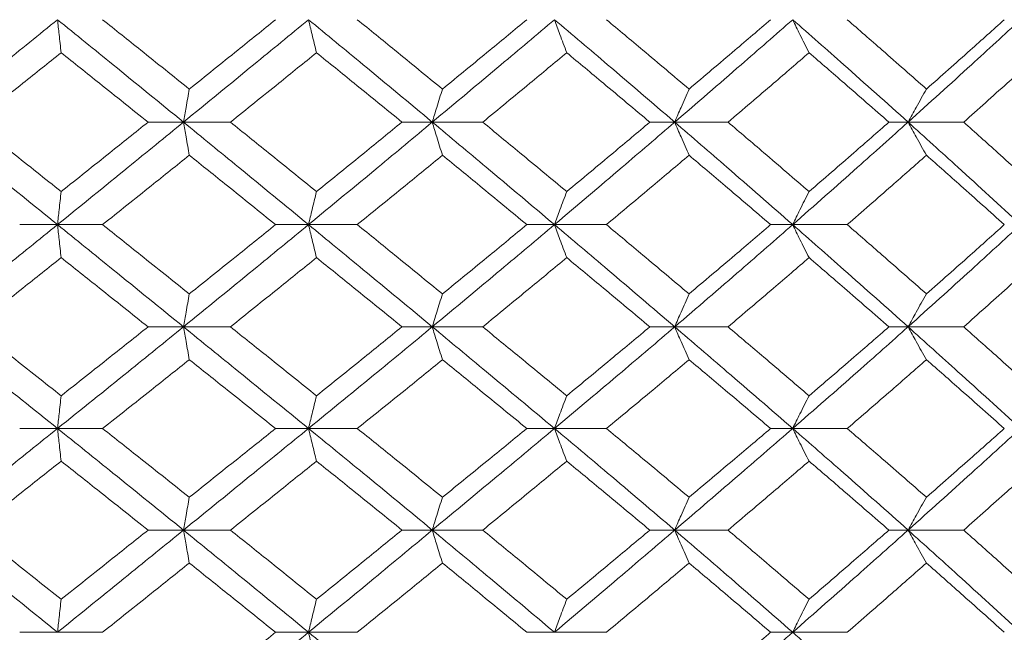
# Model space of a CAD drawing. Header units: inches. Extents: x -4.1 to 23, y -7 to 14.8.
# Tile 128 of 139: x 20.501 to 21.088, y 2.566 to 2.932. Entities that reach past the tile are written whole.
import ezdxf

# ---------------------------------------------------------------- set-up
doc = ezdxf.new("R2010")
doc.units = ezdxf.units.IN
doc.header["$MEASUREMENT"] = 0

msp = doc.modelspace()

# ---------------------------------------------------------------- linework, layer by layer
at = {"color": 7, "linetype": 'Continuous', "lineweight": 15}
for p, q in [((20.59895, 2.87048), (20.57784, 2.87048)), ((20.59895, 2.87048), (20.62694, 2.87048)), ((20.74722, 2.87048), (20.72915, 2.87048)), ((20.74722, 2.87048), (20.77727, 2.87048)), ((20.89168, 2.87048), (20.87685, 2.87048)), ((20.89168, 2.87048), (20.92345, 2.87048)), ((21.03074, 2.87048), (21.01931, 2.87048)), ((21.03074, 2.87048), (21.06388, 2.87048)), ((20.52388, 2.80936), (20.50133, 2.80936)), ((20.52388, 2.80936), (20.55073, 2.80936)), ((20.67346, 2.80936), (20.65384, 2.80936)), ((20.67346, 2.80936), (20.70252, 2.80936)), ((20.82003, 2.80936), (20.80356, 2.80936)), ((20.82003, 2.80936), (20.85098, 2.80936)), ((20.96198, 2.80936), (20.94884, 2.80936)), ((20.96198, 2.80936), (20.99448, 2.80936)), ((20.59895, 2.7484), (20.57784, 2.7484)), ((20.59895, 2.7484), (20.62694, 2.7484)), ((20.74722, 2.7484), (20.72915, 2.7484)), ((20.74722, 2.7484), (20.77727, 2.7484)), ((20.89168, 2.7484), (20.87685, 2.7484)), ((20.89168, 2.7484), (20.92345, 2.7484)), ((21.03074, 2.7484), (21.01931, 2.7484)), ((21.03074, 2.7484), (21.06388, 2.7484)), ((20.52388, 2.68778), (20.50133, 2.68778)), ((20.52388, 2.68778), (20.55073, 2.68778)), ((20.67346, 2.68778), (20.65384, 2.68778)), ((20.67346, 2.68778), (20.70252, 2.68778)), ((20.82003, 2.68778), (20.80356, 2.68778)), ((20.82003, 2.68778), (20.85098, 2.68778)), ((20.96198, 2.68778), (20.94884, 2.68778)), ((20.96198, 2.68778), (20.99448, 2.68778)), ((20.59895, 2.62716), (20.57784, 2.62716)), ((20.59895, 2.62716), (20.62694, 2.62716)), ((20.74722, 2.62716), (20.72915, 2.62716)), ((20.74722, 2.62716), (20.77727, 2.62716)), ((20.89168, 2.62716), (20.87685, 2.62716)), ((20.89168, 2.62716), (20.92345, 2.62716)), ((21.03074, 2.62716), (21.01931, 2.62716)), ((21.03074, 2.62716), (21.06388, 2.62716)), ((20.52388, 2.5662), (20.50133, 2.5662)), ((20.52388, 2.5662), (20.55073, 2.5662)), ((20.67346, 2.5662), (20.65384, 2.5662)), ((20.67346, 2.5662), (20.70252, 2.5662)), ((20.82003, 2.5662), (20.80356, 2.5662)), ((20.82003, 2.5662), (20.85098, 2.5662)), ((20.96198, 2.5662), (20.94884, 2.5662)), ((20.96198, 2.5662), (20.99448, 2.5662))]:
    msp.add_line(p, q, dxfattribs=at)
for points, knots in [([(20.44847, 2.87048), (20.46257, 2.8819), (20.48773, 2.90228), (20.51284, 2.92265), (20.52388, 2.9316)], [0, 0, 0, 0, 0.560155, 1, 1, 1, 1]), ([(20.52605, 2.9119), (20.52585, 2.91371), (20.52544, 2.91732), (20.52472, 2.92387), (20.5242, 2.92866), (20.52388, 2.9316)], [0, 0, 0, 0, 0.2787754, 0.5575509, 1, 1, 1, 1]), ([(20.59895, 2.87048), (20.58496, 2.8819), (20.56, 2.90228), (20.53491, 2.92265), (20.52388, 2.9316)], [0, 0, 0, 0, 0.560155, 1, 1, 1, 1]), ([(20.60241, 2.8902), (20.59278, 2.89794), (20.57558, 2.91174), (20.55832, 2.92554), (20.55073, 2.9316)], [0, 0, 0, 0, 0.5601361, 1, 1, 1, 1]), ([(20.59895, 2.87048), (20.6129, 2.8819), (20.63781, 2.90228), (20.66257, 2.92265), (20.67346, 2.9316)], [0, 0, 0, 0, 0.560155, 1, 1, 1, 1]), ([(20.60241, 2.8902), (20.61204, 2.89794), (20.62921, 2.91174), (20.64632, 2.92554), (20.65384, 2.9316)], [0, 0, 0, 0, 0.560136, 1, 1, 1, 1]), ([(20.67822, 2.9119), (20.67778, 2.91371), (20.67688, 2.91732), (20.67529, 2.92387), (20.67416, 2.92866), (20.67346, 2.9316)], [0, 0, 0, 0, 0.278775, 0.557551, 1, 1, 1, 1]), ([(20.74722, 2.87048), (20.73351, 2.8819), (20.70903, 2.90228), (20.68433, 2.92265), (20.67346, 2.9316)], [0, 0, 0, 0, 0.560155, 1, 1, 1, 1]), ([(20.75326, 2.8902), (20.74382, 2.89794), (20.72695, 2.91174), (20.70998, 2.92554), (20.70252, 2.9316)], [0, 0, 0, 0, 0.560136, 1, 1, 1, 1]), ([(20.74722, 2.87048), (20.76089, 2.8819), (20.78528, 2.90228), (20.80941, 2.92265), (20.82003, 2.9316)], [0, 0, 0, 0, 0.560155, 1, 1, 1, 1]), ([(20.75326, 2.8902), (20.76268, 2.89794), (20.7795, 2.91174), (20.79621, 2.92554), (20.80356, 2.9316)], [0, 0, 0, 0, 0.560136, 1, 1, 1, 1]), ([(20.82733, 2.9119), (20.82665, 2.91371), (20.82528, 2.91732), (20.82284, 2.92387), (20.8211, 2.92866), (20.82003, 2.9316)], [0, 0, 0, 0, 0.278775, 0.557551, 1, 1, 1, 1]), ([(20.89168, 2.87048), (20.87839, 2.8819), (20.85466, 2.90228), (20.83061, 2.92265), (20.82003, 2.9316)], [0, 0, 0, 0, 0.560155, 1, 1, 1, 1]), ([(20.90022, 2.8902), (20.89107, 2.89794), (20.87473, 2.91174), (20.85823, 2.92554), (20.85098, 2.9316)], [0, 0, 0, 0, 0.560136, 1, 1, 1, 1]), ([(20.89168, 2.87048), (20.9049, 2.8819), (20.92851, 2.90228), (20.95176, 2.92265), (20.96198, 2.9316)], [0, 0, 0, 0, 0.560155, 1, 1, 1, 1]), ([(20.90022, 2.8902), (20.90934, 2.89794), (20.92562, 2.91174), (20.94174, 2.92554), (20.94884, 2.9316)], [0, 0, 0, 0, 0.560136, 1, 1, 1, 1]), ([(20.97174, 2.9119), (20.97083, 2.91371), (20.969, 2.91732), (20.96574, 2.92387), (20.96341, 2.92866), (20.96198, 2.9316)], [0, 0, 0, 0, 0.2787754, 0.5575509, 1, 1, 1, 1]), ([(21.03074, 2.87048), (21.01801, 2.8819), (20.99529, 2.90228), (20.97216, 2.92265), (20.96198, 2.9316)], [0, 0, 0, 0, 0.560155, 1, 1, 1, 1]), ([(21.04169, 2.8902), (21.03293, 2.89794), (21.01729, 2.91174), (21.00145, 2.92554), (20.99448, 2.9316)], [0, 0, 0, 0, 0.560136, 1, 1, 1, 1]), ([(21.03074, 2.87048), (21.04337, 2.8819), (21.06593, 2.90228), (21.08804, 2.92265), (21.09776, 2.9316)], [0, 0, 0, 0, 0.560155, 1, 1, 1, 1]), ([(21.04169, 2.8902), (21.05041, 2.89794), (21.06597, 2.91174), (21.08133, 2.92554), (21.08809, 2.9316)], [0, 0, 0, 0, 0.560136, 1, 1, 1, 1]), ([(20.4741, 2.87048), (20.48381, 2.87821), (20.50114, 2.89202), (20.51844, 2.90583), (20.52605, 2.9119)], [0, 0, 0, 0, 0.560071, 1, 1, 1, 1]), ([(20.57784, 2.87048), (20.56818, 2.87821), (20.55094, 2.89202), (20.53366, 2.90583), (20.52605, 2.9119)], [0, 0, 0, 0, 0.560071, 1, 1, 1, 1]), ([(20.62694, 2.87048), (20.63653, 2.87821), (20.65366, 2.89202), (20.67072, 2.90583), (20.67822, 2.9119)], [0, 0, 0, 0, 0.560071, 1, 1, 1, 1]), ([(20.72915, 2.87048), (20.71967, 2.87821), (20.70274, 2.89202), (20.68571, 2.90583), (20.67822, 2.9119)], [0, 0, 0, 0, 0.560071, 1, 1, 1, 1]), ([(20.77727, 2.87048), (20.78665, 2.87821), (20.80339, 2.89202), (20.82002, 2.90583), (20.82733, 2.9119)], [0, 0, 0, 0, 0.560071, 1, 1, 1, 1]), ([(20.87685, 2.87048), (20.86765, 2.87821), (20.85121, 2.89202), (20.83462, 2.90583), (20.82733, 2.9119)], [0, 0, 0, 0, 0.560071, 1, 1, 1, 1]), ([(20.92345, 2.87048), (20.93251, 2.87821), (20.94869, 2.89202), (20.9647, 2.90583), (20.97174, 2.9119)], [0, 0, 0, 0, 0.560071, 1, 1, 1, 1]), ([(21.01931, 2.87048), (21.01048, 2.87821), (20.99472, 2.89202), (20.97876, 2.90583), (20.97174, 2.9119)], [0, 0, 0, 0, 0.5600706, 1, 1, 1, 1]), ([(21.06388, 2.87048), (21.07253, 2.87821), (21.08796, 2.89202), (21.10318, 2.90583), (21.10987, 2.9119)], [0, 0, 0, 0, 0.560071, 1, 1, 1, 1]), ([(20.60241, 2.8902), (20.60209, 2.8884), (20.60144, 2.88478), (20.60028, 2.87822), (20.59945, 2.87342), (20.59895, 2.87048)], [0, 0, 0, 0, 0.278676, 0.557352, 1, 1, 1, 1]), ([(20.75326, 2.8902), (20.7527, 2.8884), (20.75156, 2.88478), (20.74955, 2.87822), (20.74811, 2.87342), (20.74722, 2.87048)], [0, 0, 0, 0, 0.278676, 0.557352, 1, 1, 1, 1]), ([(20.90022, 2.8902), (20.89942, 2.8884), (20.89782, 2.88478), (20.89497, 2.87822), (20.89293, 2.87342), (20.89168, 2.87048)], [0, 0, 0, 0, 0.278676, 0.557352, 1, 1, 1, 1]), ([(21.04169, 2.8902), (21.04066, 2.8884), (21.03861, 2.88478), (21.03496, 2.87822), (21.03234, 2.87342), (21.03074, 2.87048)], [0, 0, 0, 0, 0.278676, 0.557352, 1, 1, 1, 1]), ([(20.52388, 2.80936), (20.50982, 2.82076), (20.48471, 2.84113), (20.45955, 2.86151), (20.44847, 2.87048)], [0, 0, 0, 0, 0.559853, 1, 1, 1, 1]), ([(20.52605, 2.82906), (20.51636, 2.83679), (20.49906, 2.8506), (20.48173, 2.8644), (20.4741, 2.87048)], [0, 0, 0, 0, 0.559933, 1, 1, 1, 1]), ([(20.52388, 2.80936), (20.53792, 2.82076), (20.563, 2.84113), (20.58796, 2.86151), (20.59895, 2.87048)], [0, 0, 0, 0, 0.559853, 1, 1, 1, 1]), ([(20.52605, 2.82906), (20.53573, 2.83679), (20.55302, 2.8506), (20.57025, 2.8644), (20.57784, 2.87048)], [0, 0, 0, 0, 0.559933, 1, 1, 1, 1]), ([(20.60241, 2.85076), (20.60209, 2.85257), (20.60144, 2.85618), (20.60028, 2.86274), (20.59945, 2.86754), (20.59895, 2.87048)], [0, 0, 0, 0, 0.278676, 0.557352, 1, 1, 1, 1]), ([(20.67346, 2.80936), (20.6596, 2.82076), (20.63483, 2.84113), (20.60991, 2.86151), (20.59895, 2.87048)], [0, 0, 0, 0, 0.559853, 1, 1, 1, 1]), ([(20.67822, 2.82906), (20.66867, 2.83679), (20.65161, 2.8506), (20.63448, 2.8644), (20.62694, 2.87048)], [0, 0, 0, 0, 0.559933, 1, 1, 1, 1]), ([(20.67346, 2.80936), (20.68729, 2.82076), (20.71198, 2.84113), (20.73645, 2.86151), (20.74722, 2.87048)], [0, 0, 0, 0, 0.559853, 1, 1, 1, 1]), ([(20.67822, 2.82906), (20.68775, 2.83679), (20.70478, 2.8506), (20.72171, 2.8644), (20.72915, 2.87048)], [0, 0, 0, 0, 0.559933, 1, 1, 1, 1]), ([(20.75326, 2.85076), (20.7527, 2.85257), (20.75156, 2.85618), (20.74955, 2.86274), (20.74811, 2.86754), (20.74722, 2.87048)], [0, 0, 0, 0, 0.278676, 0.557352, 1, 1, 1, 1]), ([(20.82003, 2.80936), (20.80651, 2.82076), (20.78236, 2.84113), (20.75796, 2.86151), (20.74722, 2.87048)], [0, 0, 0, 0, 0.559853, 1, 1, 1, 1]), ([(20.82733, 2.82906), (20.81802, 2.83679), (20.80139, 2.8506), (20.78464, 2.8644), (20.77727, 2.87048)], [0, 0, 0, 0, 0.559933, 1, 1, 1, 1]), ([(20.82003, 2.80936), (20.83349, 2.82076), (20.85753, 2.84113), (20.88124, 2.86151), (20.89168, 2.87048)], [0, 0, 0, 0, 0.559853, 1, 1, 1, 1]), ([(20.82733, 2.82906), (20.83661, 2.83679), (20.85319, 2.8506), (20.86962, 2.8644), (20.87685, 2.87048)], [0, 0, 0, 0, 0.559933, 1, 1, 1, 1]), ([(20.90022, 2.85076), (20.89942, 2.85257), (20.89782, 2.85618), (20.89497, 2.86274), (20.89293, 2.86754), (20.89168, 2.87048)], [0, 0, 0, 0, 0.278676, 0.557352, 1, 1, 1, 1]), ([(20.96198, 2.80936), (20.94896, 2.82076), (20.92569, 2.84113), (20.90208, 2.86151), (20.89168, 2.87048)], [0, 0, 0, 0, 0.559853, 1, 1, 1, 1]), ([(20.97174, 2.82906), (20.96277, 2.83679), (20.94676, 2.8506), (20.93057, 2.8644), (20.92345, 2.87048)], [0, 0, 0, 0, 0.559933, 1, 1, 1, 1]), ([(20.96198, 2.80936), (20.97493, 2.82076), (20.99805, 2.84113), (21.02075, 2.86151), (21.03074, 2.87048)], [0, 0, 0, 0, 0.559853, 1, 1, 1, 1]), ([(20.97174, 2.82906), (20.98067, 2.83679), (20.99662, 2.8506), (21.01238, 2.8644), (21.01931, 2.87048)], [0, 0, 0, 0, 0.559933, 1, 1, 1, 1]), ([(21.04169, 2.85076), (21.04066, 2.85257), (21.03861, 2.85618), (21.03496, 2.86274), (21.03234, 2.86754), (21.03074, 2.87048)], [0, 0, 0, 0, 0.278676, 0.557352, 1, 1, 1, 1]), ([(21.09776, 2.80936), (21.08537, 2.82076), (21.06325, 2.84113), (21.04067, 2.86151), (21.03074, 2.87048)], [0, 0, 0, 0, 0.559853, 1, 1, 1, 1]), ([(21.10987, 2.82906), (21.10135, 2.83679), (21.08612, 2.8506), (21.07068, 2.8644), (21.06388, 2.87048)], [0, 0, 0, 0, 0.559933, 1, 1, 1, 1]), ([(20.55073, 2.80936), (20.56039, 2.81708), (20.57765, 2.83088), (20.59485, 2.84468), (20.60241, 2.85076)], [0, 0, 0, 0, 0.559868, 1, 1, 1, 1]), ([(20.65384, 2.80936), (20.64426, 2.81708), (20.62715, 2.83088), (20.60998, 2.84468), (20.60241, 2.85076)], [0, 0, 0, 0, 0.559868, 1, 1, 1, 1]), ([(20.70252, 2.80936), (20.71202, 2.81708), (20.72898, 2.83088), (20.74584, 2.84468), (20.75326, 2.85076)], [0, 0, 0, 0, 0.559868, 1, 1, 1, 1]), ([(20.80356, 2.80936), (20.7942, 2.81708), (20.77749, 2.83088), (20.76067, 2.84468), (20.75326, 2.85076)], [0, 0, 0, 0, 0.559868, 1, 1, 1, 1]), ([(20.85098, 2.80936), (20.86021, 2.81708), (20.8767, 2.83088), (20.89303, 2.84468), (20.90022, 2.85076)], [0, 0, 0, 0, 0.559868, 1, 1, 1, 1]), ([(20.94884, 2.80936), (20.93981, 2.81708), (20.92368, 2.83088), (20.90739, 2.84468), (20.90022, 2.85076)], [0, 0, 0, 0, 0.5598675, 1, 1, 1, 1]), ([(20.99448, 2.80936), (21.00335, 2.81708), (21.01918, 2.83088), (21.03481, 2.84468), (21.04169, 2.85076)], [0, 0, 0, 0, 0.559868, 1, 1, 1, 1]), ([(21.08809, 2.80936), (21.07948, 2.81708), (21.06411, 2.83088), (21.04854, 2.84468), (21.04169, 2.85076)], [0, 0, 0, 0, 0.559868, 1, 1, 1, 1]), ([(20.52605, 2.82906), (20.52585, 2.82725), (20.52544, 2.82364), (20.52472, 2.81709), (20.5242, 2.8123), (20.52388, 2.80936)], [0, 0, 0, 0, 0.278775, 0.557551, 1, 1, 1, 1]), ([(20.67822, 2.82906), (20.67778, 2.82725), (20.67688, 2.82364), (20.67529, 2.81709), (20.67416, 2.8123), (20.67346, 2.80936)], [0, 0, 0, 0, 0.2787754, 0.5575509, 1, 1, 1, 1]), ([(20.82733, 2.82906), (20.82665, 2.82725), (20.82528, 2.82364), (20.82284, 2.81709), (20.8211, 2.8123), (20.82003, 2.80936)], [0, 0, 0, 0, 0.278775, 0.557551, 1, 1, 1, 1]), ([(20.97174, 2.82906), (20.97083, 2.82725), (20.969, 2.82364), (20.96574, 2.81709), (20.96341, 2.8123), (20.96198, 2.80936)], [0, 0, 0, 0, 0.2787754, 0.5575509, 1, 1, 1, 1]), ([(20.44847, 2.7484), (20.46256, 2.75976), (20.48774, 2.78006), (20.51283, 2.8004), (20.52388, 2.80936)], [0, 0, 0, 0, 0.55955, 1, 1, 1, 1]), ([(20.52605, 2.78967), (20.52585, 2.79148), (20.52544, 2.79509), (20.52472, 2.80163), (20.5242, 2.80642), (20.52388, 2.80936)], [0, 0, 0, 0, 0.27887, 0.557739, 1, 1, 1, 1]), ([(20.59895, 2.7484), (20.58497, 2.75976), (20.55998, 2.78006), (20.53492, 2.8004), (20.52388, 2.80936)], [0, 0, 0, 0, 0.55955, 1, 1, 1, 1]), ([(20.60241, 2.76803), (20.59278, 2.77574), (20.57558, 2.78951), (20.55832, 2.80329), (20.55073, 2.80936)], [0, 0, 0, 0, 0.55973, 1, 1, 1, 1]), ([(20.59895, 2.7484), (20.6129, 2.75976), (20.63783, 2.78006), (20.66256, 2.8004), (20.67346, 2.80936)], [0, 0, 0, 0, 0.55955, 1, 1, 1, 1]), ([(20.60241, 2.76803), (20.61203, 2.77574), (20.62922, 2.78951), (20.64632, 2.80329), (20.65384, 2.80936)], [0, 0, 0, 0, 0.55973, 1, 1, 1, 1]), ([(20.67822, 2.78967), (20.67778, 2.79148), (20.67688, 2.79509), (20.67529, 2.80163), (20.67416, 2.80642), (20.67346, 2.80936)], [0, 0, 0, 0, 0.27887, 0.557739, 1, 1, 1, 1]), ([(20.74722, 2.7484), (20.73351, 2.75976), (20.70901, 2.78006), (20.68433, 2.8004), (20.67346, 2.80936)], [0, 0, 0, 0, 0.55955, 1, 1, 1, 1]), ([(20.75326, 2.76803), (20.74382, 2.77574), (20.72695, 2.78951), (20.70999, 2.80329), (20.70252, 2.80936)], [0, 0, 0, 0, 0.55973, 1, 1, 1, 1]), ([(20.74722, 2.7484), (20.76088, 2.75976), (20.78529, 2.78006), (20.80941, 2.8004), (20.82003, 2.80936)], [0, 0, 0, 0, 0.55955, 1, 1, 1, 1]), ([(20.75326, 2.76803), (20.76268, 2.77574), (20.77951, 2.78951), (20.79621, 2.80329), (20.80356, 2.80936)], [0, 0, 0, 0, 0.55973, 1, 1, 1, 1]), ([(20.82733, 2.78967), (20.82665, 2.79148), (20.82528, 2.79509), (20.82284, 2.80163), (20.8211, 2.80642), (20.82003, 2.80936)], [0, 0, 0, 0, 0.27887, 0.557739, 1, 1, 1, 1]), ([(20.89168, 2.7484), (20.87839, 2.75976), (20.85465, 2.78006), (20.83061, 2.8004), (20.82003, 2.80936)], [0, 0, 0, 0, 0.55955, 1, 1, 1, 1]), ([(20.90022, 2.76803), (20.89107, 2.77574), (20.87472, 2.78951), (20.85824, 2.80329), (20.85098, 2.80936)], [0, 0, 0, 0, 0.55973, 1, 1, 1, 1]), ([(20.89168, 2.7484), (20.9049, 2.75976), (20.92852, 2.78006), (20.95175, 2.8004), (20.96198, 2.80936)], [0, 0, 0, 0, 0.55955, 1, 1, 1, 1]), ([(20.90022, 2.76803), (20.90934, 2.77574), (20.92563, 2.78951), (20.94174, 2.80329), (20.94884, 2.80936)], [0, 0, 0, 0, 0.55973, 1, 1, 1, 1]), ([(20.97174, 2.78967), (20.97083, 2.79148), (20.969, 2.79509), (20.96574, 2.80163), (20.96341, 2.80642), (20.96198, 2.80936)], [0, 0, 0, 0, 0.27887, 0.557739, 1, 1, 1, 1]), ([(21.03074, 2.7484), (21.01802, 2.75976), (20.99528, 2.78006), (20.97216, 2.8004), (20.96198, 2.80936)], [0, 0, 0, 0, 0.55955, 1, 1, 1, 1]), ([(21.04169, 2.76803), (21.03293, 2.77574), (21.01728, 2.78951), (21.00145, 2.80329), (20.99448, 2.80936)], [0, 0, 0, 0, 0.55973, 1, 1, 1, 1]), ([(21.03074, 2.7484), (21.04337, 2.75976), (21.06594, 2.78006), (21.08803, 2.8004), (21.09776, 2.80936)], [0, 0, 0, 0, 0.55955, 1, 1, 1, 1]), ([(21.04169, 2.76803), (21.0504, 2.77574), (21.06598, 2.78951), (21.08133, 2.80329), (21.08809, 2.80936)], [0, 0, 0, 0, 0.55973, 1, 1, 1, 1]), ([(20.4741, 2.7484), (20.48381, 2.7561), (20.50115, 2.76984), (20.51844, 2.78361), (20.52605, 2.78967)], [0, 0, 0, 0, 0.5596645, 1, 1, 1, 1]), ([(20.57784, 2.7484), (20.56818, 2.7561), (20.55094, 2.76984), (20.53366, 2.78361), (20.52605, 2.78967)], [0, 0, 0, 0, 0.5596645, 1, 1, 1, 1]), ([(20.62694, 2.7484), (20.63653, 2.7561), (20.65367, 2.76984), (20.67072, 2.78361), (20.67822, 2.78967)], [0, 0, 0, 0, 0.5596645, 1, 1, 1, 1]), ([(20.72915, 2.7484), (20.71967, 2.7561), (20.70273, 2.76984), (20.68572, 2.78361), (20.67822, 2.78967)], [0, 0, 0, 0, 0.559665, 1, 1, 1, 1]), ([(20.77727, 2.7484), (20.78664, 2.7561), (20.8034, 2.76984), (20.82001, 2.78361), (20.82733, 2.78967)], [0, 0, 0, 0, 0.5596645, 1, 1, 1, 1]), ([(20.87685, 2.7484), (20.86765, 2.7561), (20.8512, 2.76984), (20.83463, 2.78361), (20.82733, 2.78967)], [0, 0, 0, 0, 0.559665, 1, 1, 1, 1]), ([(20.92345, 2.7484), (20.93251, 2.7561), (20.9487, 2.76984), (20.9647, 2.78361), (20.97174, 2.78967)], [0, 0, 0, 0, 0.559665, 1, 1, 1, 1]), ([(21.01931, 2.7484), (21.01048, 2.7561), (20.99471, 2.76984), (20.97876, 2.78361), (20.97174, 2.78967)], [0, 0, 0, 0, 0.559665, 1, 1, 1, 1]), ([(21.06388, 2.7484), (21.07252, 2.7561), (21.08797, 2.76984), (21.10318, 2.78361), (21.10987, 2.78967)], [0, 0, 0, 0, 0.559665, 1, 1, 1, 1]), ([(20.60241, 2.76803), (20.60209, 2.76623), (20.60144, 2.76262), (20.60028, 2.7561), (20.59945, 2.75132), (20.59895, 2.7484)], [0, 0, 0, 0, 0.279168, 0.558336, 1, 1, 1, 1]), ([(20.75326, 2.76803), (20.75269, 2.76623), (20.75156, 2.76262), (20.74955, 2.7561), (20.74811, 2.75132), (20.74722, 2.7484)], [0, 0, 0, 0, 0.2791678, 0.5583356, 1, 1, 1, 1]), ([(20.90022, 2.76803), (20.89942, 2.76623), (20.89782, 2.76262), (20.89497, 2.7561), (20.89293, 2.75132), (20.89168, 2.7484)], [0, 0, 0, 0, 0.279168, 0.558336, 1, 1, 1, 1]), ([(21.04169, 2.76803), (21.04066, 2.76623), (21.03861, 2.76262), (21.03495, 2.7561), (21.03234, 2.75132), (21.03074, 2.7484)], [0, 0, 0, 0, 0.279168, 0.558336, 1, 1, 1, 1]), ([(20.52388, 2.68778), (20.50983, 2.69906), (20.48469, 2.71924), (20.45955, 2.73948), (20.44847, 2.7484)], [0, 0, 0, 0, 0.5592483, 1, 1, 1, 1]), ([(20.52605, 2.70729), (20.51636, 2.71495), (20.49905, 2.72864), (20.48173, 2.74236), (20.4741, 2.7484)], [0, 0, 0, 0, 0.559527, 1, 1, 1, 1]), ([(20.52388, 2.68778), (20.53792, 2.69906), (20.56302, 2.71924), (20.58795, 2.73948), (20.59895, 2.7484)], [0, 0, 0, 0, 0.559248, 1, 1, 1, 1]), ([(20.52605, 2.70729), (20.53573, 2.71495), (20.55302, 2.72864), (20.57025, 2.74236), (20.57784, 2.7484)], [0, 0, 0, 0, 0.559527, 1, 1, 1, 1]), ([(20.60241, 2.7288), (20.60209, 2.7306), (20.60144, 2.7342), (20.60028, 2.74072), (20.59945, 2.74548), (20.59895, 2.7484)], [0, 0, 0, 0, 0.279356, 0.5587121, 1, 1, 1, 1]), ([(20.67346, 2.68778), (20.6596, 2.69906), (20.63481, 2.71924), (20.60992, 2.73948), (20.59895, 2.7484)], [0, 0, 0, 0, 0.559248, 1, 1, 1, 1]), ([(20.67822, 2.70729), (20.66867, 2.71495), (20.6516, 2.72864), (20.63448, 2.74236), (20.62694, 2.7484)], [0, 0, 0, 0, 0.559527, 1, 1, 1, 1]), ([(20.67346, 2.68778), (20.68728, 2.69906), (20.712, 2.71924), (20.73645, 2.73948), (20.74722, 2.7484)], [0, 0, 0, 0, 0.559248, 1, 1, 1, 1]), ([(20.67822, 2.70729), (20.68775, 2.71495), (20.70479, 2.72864), (20.7217, 2.74236), (20.72915, 2.7484)], [0, 0, 0, 0, 0.559527, 1, 1, 1, 1]), ([(20.75326, 2.7288), (20.75269, 2.7306), (20.75156, 2.7342), (20.74954, 2.74072), (20.7481, 2.74548), (20.74722, 2.7484)], [0, 0, 0, 0, 0.279356, 0.558712, 1, 1, 1, 1]), ([(20.82003, 2.68778), (20.80651, 2.69906), (20.78235, 2.71924), (20.75797, 2.73948), (20.74722, 2.7484)], [0, 0, 0, 0, 0.559248, 1, 1, 1, 1]), ([(20.82733, 2.70729), (20.81802, 2.71495), (20.80138, 2.72864), (20.78464, 2.74236), (20.77727, 2.7484)], [0, 0, 0, 0, 0.5595273, 1, 1, 1, 1]), ([(20.82003, 2.68778), (20.83348, 2.69906), (20.85754, 2.71924), (20.88124, 2.73948), (20.89168, 2.7484)], [0, 0, 0, 0, 0.559248, 1, 1, 1, 1]), ([(20.82733, 2.70729), (20.83661, 2.71495), (20.8532, 2.72864), (20.86962, 2.74236), (20.87685, 2.7484)], [0, 0, 0, 0, 0.559527, 1, 1, 1, 1]), ([(20.90022, 2.7288), (20.89942, 2.7306), (20.89782, 2.7342), (20.89496, 2.74072), (20.89293, 2.74548), (20.89168, 2.7484)], [0, 0, 0, 0, 0.279356, 0.558712, 1, 1, 1, 1]), ([(20.96198, 2.68778), (20.94896, 2.69906), (20.92568, 2.71924), (20.90208, 2.73948), (20.89168, 2.7484)], [0, 0, 0, 0, 0.559248, 1, 1, 1, 1]), ([(20.97174, 2.70729), (20.96278, 2.71495), (20.94675, 2.72864), (20.93058, 2.74236), (20.92345, 2.7484)], [0, 0, 0, 0, 0.5595273, 1, 1, 1, 1]), ([(20.96198, 2.68778), (20.97492, 2.69906), (20.99806, 2.71924), (21.02074, 2.73948), (21.03074, 2.7484)], [0, 0, 0, 0, 0.559248, 1, 1, 1, 1]), ([(20.97174, 2.70729), (20.98067, 2.71495), (20.99663, 2.72864), (21.01237, 2.74236), (21.01931, 2.7484)], [0, 0, 0, 0, 0.559527, 1, 1, 1, 1]), ([(21.04169, 2.7288), (21.04066, 2.7306), (21.0386, 2.7342), (21.03495, 2.74072), (21.03234, 2.74548), (21.03074, 2.7484)], [0, 0, 0, 0, 0.279356, 0.558712, 1, 1, 1, 1]), ([(21.09776, 2.68778), (21.08538, 2.69906), (21.06323, 2.71924), (21.04068, 2.73948), (21.03074, 2.7484)], [0, 0, 0, 0, 0.559248, 1, 1, 1, 1]), ([(21.10987, 2.70729), (21.10135, 2.71495), (21.08611, 2.72864), (21.07068, 2.74236), (21.06388, 2.7484)], [0, 0, 0, 0, 0.559527, 1, 1, 1, 1]), ([(20.55073, 2.68778), (20.56039, 2.69542), (20.57766, 2.70908), (20.59484, 2.72277), (20.60241, 2.7288)], [0, 0, 0, 0, 0.559462, 1, 1, 1, 1]), ([(20.65384, 2.68778), (20.64427, 2.69542), (20.62715, 2.70908), (20.60998, 2.72277), (20.60241, 2.7288)], [0, 0, 0, 0, 0.559462, 1, 1, 1, 1]), ([(20.70252, 2.68778), (20.71202, 2.69542), (20.72899, 2.70908), (20.74584, 2.72277), (20.75326, 2.7288)], [0, 0, 0, 0, 0.559462, 1, 1, 1, 1]), ([(20.80356, 2.68778), (20.7942, 2.69542), (20.77748, 2.70908), (20.76067, 2.72277), (20.75326, 2.7288)], [0, 0, 0, 0, 0.559462, 1, 1, 1, 1]), ([(20.85098, 2.68778), (20.86021, 2.69542), (20.87671, 2.70908), (20.89303, 2.72277), (20.90022, 2.7288)], [0, 0, 0, 0, 0.559462, 1, 1, 1, 1]), ([(20.94884, 2.68778), (20.93981, 2.69542), (20.92367, 2.70908), (20.90739, 2.72277), (20.90022, 2.7288)], [0, 0, 0, 0, 0.559462, 1, 1, 1, 1]), ([(20.99448, 2.68778), (21.00334, 2.69542), (21.01918, 2.70908), (21.03481, 2.72277), (21.04169, 2.7288)], [0, 0, 0, 0, 0.559462, 1, 1, 1, 1]), ([(21.08809, 2.68778), (21.07948, 2.69542), (21.06411, 2.70908), (21.04854, 2.72277), (21.04169, 2.7288)], [0, 0, 0, 0, 0.559462, 1, 1, 1, 1]), ([(20.52605, 2.70729), (20.52585, 2.70549), (20.52544, 2.7019), (20.52471, 2.69541), (20.5242, 2.69068), (20.52388, 2.68778)], [0, 0, 0, 0, 0.279852, 0.559705, 1, 1, 1, 1]), ([(20.67822, 2.70729), (20.67777, 2.70549), (20.67688, 2.7019), (20.67529, 2.69541), (20.67415, 2.69068), (20.67346, 2.68778)], [0, 0, 0, 0, 0.279852, 0.559705, 1, 1, 1, 1]), ([(20.82733, 2.70729), (20.82664, 2.70549), (20.82527, 2.7019), (20.82283, 2.69541), (20.82109, 2.69068), (20.82003, 2.68778)], [0, 0, 0, 0, 0.279852, 0.559705, 1, 1, 1, 1]), ([(20.97174, 2.70729), (20.97082, 2.70549), (20.96899, 2.7019), (20.96573, 2.69541), (20.9634, 2.69068), (20.96198, 2.68778)], [0, 0, 0, 0, 0.279852, 0.559705, 1, 1, 1, 1]), ([(20.44847, 2.62716), (20.46257, 2.63851), (20.48771, 2.65875), (20.51284, 2.67892), (20.52388, 2.68778)], [0, 0, 0, 0, 0.560759, 1, 1, 1, 1]), ([(20.52605, 2.66827), (20.52585, 2.67007), (20.52544, 2.67367), (20.52471, 2.68015), (20.5242, 2.68489), (20.52388, 2.68778)], [0, 0, 0, 0, 0.2798524, 0.5597049, 1, 1, 1, 1]), ([(20.59895, 2.62716), (20.58496, 2.63851), (20.56001, 2.65875), (20.53491, 2.67892), (20.52388, 2.68778)], [0, 0, 0, 0, 0.560759, 1, 1, 1, 1]), ([(20.60241, 2.64676), (20.59278, 2.65443), (20.57559, 2.66812), (20.55832, 2.68178), (20.55073, 2.68778)], [0, 0, 0, 0, 0.5605414, 1, 1, 1, 1]), ([(20.59895, 2.62716), (20.6129, 2.63851), (20.6378, 2.65875), (20.66258, 2.67892), (20.67346, 2.68778)], [0, 0, 0, 0, 0.560759, 1, 1, 1, 1]), ([(20.60241, 2.64676), (20.61204, 2.65443), (20.6292, 2.66812), (20.64632, 2.68178), (20.65384, 2.68778)], [0, 0, 0, 0, 0.5605414, 1, 1, 1, 1]), ([(20.67822, 2.66827), (20.67777, 2.67007), (20.67688, 2.67367), (20.67529, 2.68015), (20.67415, 2.68489), (20.67346, 2.68778)], [0, 0, 0, 0, 0.2798524, 0.5597049, 1, 1, 1, 1]), ([(20.74722, 2.62716), (20.73351, 2.63851), (20.70904, 2.65875), (20.68432, 2.67892), (20.67346, 2.68778)], [0, 0, 0, 0, 0.560759, 1, 1, 1, 1]), ([(20.75326, 2.64676), (20.74381, 2.65443), (20.72696, 2.66812), (20.70998, 2.68178), (20.70252, 2.68778)], [0, 0, 0, 0, 0.560541, 1, 1, 1, 1]), ([(20.74722, 2.62716), (20.76089, 2.63851), (20.78526, 2.65875), (20.80942, 2.67892), (20.82003, 2.68778)], [0, 0, 0, 0, 0.560759, 1, 1, 1, 1]), ([(20.75326, 2.64676), (20.76268, 2.65443), (20.7795, 2.66812), (20.79621, 2.68178), (20.80356, 2.68778)], [0, 0, 0, 0, 0.5605414, 1, 1, 1, 1]), ([(20.82733, 2.66827), (20.82664, 2.67007), (20.82527, 2.67367), (20.82283, 2.68015), (20.82109, 2.68489), (20.82003, 2.68778)], [0, 0, 0, 0, 0.279852, 0.559705, 1, 1, 1, 1]), ([(20.89168, 2.62716), (20.87838, 2.63851), (20.85467, 2.65875), (20.8306, 2.67892), (20.82003, 2.68778)], [0, 0, 0, 0, 0.5607593, 1, 1, 1, 1]), ([(20.90022, 2.64676), (20.89107, 2.65443), (20.87474, 2.66812), (20.85823, 2.68178), (20.85098, 2.68778)], [0, 0, 0, 0, 0.560541, 1, 1, 1, 1]), ([(20.89168, 2.62716), (20.90491, 2.63851), (20.92849, 2.65875), (20.95176, 2.67892), (20.96198, 2.68778)], [0, 0, 0, 0, 0.560759, 1, 1, 1, 1]), ([(20.90022, 2.64676), (20.90934, 2.65443), (20.92562, 2.66812), (20.94175, 2.68178), (20.94884, 2.68778)], [0, 0, 0, 0, 0.5605414, 1, 1, 1, 1]), ([(20.97174, 2.66827), (20.97082, 2.67007), (20.96899, 2.67367), (20.96573, 2.68015), (20.9634, 2.68489), (20.96198, 2.68778)], [0, 0, 0, 0, 0.279852, 0.559705, 1, 1, 1, 1]), ([(21.03074, 2.62716), (21.01801, 2.63851), (20.99531, 2.65875), (20.97215, 2.67892), (20.96198, 2.68778)], [0, 0, 0, 0, 0.560759, 1, 1, 1, 1]), ([(21.04169, 2.64676), (21.03293, 2.65443), (21.0173, 2.66812), (21.00145, 2.68178), (20.99448, 2.68778)], [0, 0, 0, 0, 0.560541, 1, 1, 1, 1]), ([(21.03074, 2.62716), (21.04338, 2.63851), (21.06592, 2.65875), (21.08804, 2.67892), (21.09776, 2.68778)], [0, 0, 0, 0, 0.5607593, 1, 1, 1, 1]), ([(21.04169, 2.64676), (21.05041, 2.65443), (21.06596, 2.66812), (21.08133, 2.68178), (21.08809, 2.68778)], [0, 0, 0, 0, 0.560541, 1, 1, 1, 1]), ([(20.4741, 2.62716), (20.48381, 2.63485), (20.50113, 2.64857), (20.51844, 2.66226), (20.52605, 2.66827)], [0, 0, 0, 0, 0.560476, 1, 1, 1, 1]), ([(20.57784, 2.62716), (20.56818, 2.63485), (20.55095, 2.64857), (20.53365, 2.66226), (20.52605, 2.66827)], [0, 0, 0, 0, 0.560476, 1, 1, 1, 1]), ([(20.62694, 2.62716), (20.63653, 2.63485), (20.65366, 2.64857), (20.67072, 2.66226), (20.67822, 2.66827)], [0, 0, 0, 0, 0.560476, 1, 1, 1, 1]), ([(20.72915, 2.62716), (20.71967, 2.63485), (20.70275, 2.64857), (20.68571, 2.66226), (20.67822, 2.66827)], [0, 0, 0, 0, 0.560476, 1, 1, 1, 1]), ([(20.77727, 2.62716), (20.78665, 2.63485), (20.80339, 2.64857), (20.82002, 2.66226), (20.82733, 2.66827)], [0, 0, 0, 0, 0.5604762, 1, 1, 1, 1]), ([(20.87685, 2.62716), (20.86764, 2.63485), (20.85121, 2.64857), (20.83462, 2.66226), (20.82733, 2.66827)], [0, 0, 0, 0, 0.560476, 1, 1, 1, 1]), ([(20.92345, 2.62716), (20.93251, 2.63485), (20.94868, 2.64857), (20.9647, 2.66226), (20.97174, 2.66827)], [0, 0, 0, 0, 0.560476, 1, 1, 1, 1]), ([(21.01931, 2.62716), (21.01048, 2.63485), (20.99472, 2.64857), (20.97876, 2.66226), (20.97174, 2.66827)], [0, 0, 0, 0, 0.560476, 1, 1, 1, 1]), ([(21.06388, 2.62716), (21.07253, 2.63485), (21.08795, 2.64857), (21.10318, 2.66226), (21.10987, 2.66827)], [0, 0, 0, 0, 0.5604762, 1, 1, 1, 1]), ([(20.60241, 2.64676), (20.60209, 2.64496), (20.60144, 2.64136), (20.60028, 2.63484), (20.59945, 2.63008), (20.59895, 2.62716)], [0, 0, 0, 0, 0.279356, 0.558712, 1, 1, 1, 1]), ([(20.75326, 2.64676), (20.75269, 2.64496), (20.75156, 2.64136), (20.74954, 2.63484), (20.7481, 2.63008), (20.74722, 2.62716)], [0, 0, 0, 0, 0.279356, 0.558712, 1, 1, 1, 1]), ([(20.90022, 2.64676), (20.89942, 2.64496), (20.89782, 2.64136), (20.89496, 2.63484), (20.89293, 2.63008), (20.89168, 2.62716)], [0, 0, 0, 0, 0.279356, 0.558712, 1, 1, 1, 1]), ([(21.04169, 2.64676), (21.04066, 2.64496), (21.0386, 2.64136), (21.03495, 2.63484), (21.03234, 2.63008), (21.03074, 2.62716)], [0, 0, 0, 0, 0.279356, 0.5587121, 1, 1, 1, 1]), ([(20.52388, 2.5662), (20.50982, 2.5776), (20.48472, 2.59794), (20.45954, 2.61824), (20.44847, 2.62716)], [0, 0, 0, 0, 0.560458, 1, 1, 1, 1]), ([(20.52605, 2.58589), (20.51636, 2.5936), (20.49907, 2.60737), (20.48173, 2.62112), (20.4741, 2.62716)], [0, 0, 0, 0, 0.560339, 1, 1, 1, 1]), ([(20.52388, 2.5662), (20.53793, 2.5776), (20.56299, 2.59794), (20.58797, 2.61824), (20.59895, 2.62716)], [0, 0, 0, 0, 0.560458, 1, 1, 1, 1]), ([(20.52605, 2.58589), (20.53573, 2.5936), (20.55301, 2.60737), (20.57025, 2.62112), (20.57784, 2.62716)], [0, 0, 0, 0, 0.560339, 1, 1, 1, 1]), ([(20.60241, 2.60753), (20.60209, 2.60933), (20.60144, 2.61294), (20.60028, 2.61947), (20.59945, 2.62424), (20.59895, 2.62716)], [0, 0, 0, 0, 0.279168, 0.558336, 1, 1, 1, 1]), ([(20.67346, 2.5662), (20.65959, 2.5776), (20.63484, 2.59794), (20.60991, 2.61824), (20.59895, 2.62716)], [0, 0, 0, 0, 0.560458, 1, 1, 1, 1]), ([(20.67822, 2.58589), (20.66867, 2.5936), (20.65162, 2.60737), (20.63447, 2.62112), (20.62694, 2.62716)], [0, 0, 0, 0, 0.560339, 1, 1, 1, 1]), ([(20.67346, 2.5662), (20.68729, 2.5776), (20.71197, 2.59794), (20.73646, 2.61824), (20.74722, 2.62716)], [0, 0, 0, 0, 0.560458, 1, 1, 1, 1]), ([(20.67822, 2.58589), (20.68776, 2.5936), (20.70477, 2.60737), (20.72171, 2.62112), (20.72915, 2.62716)], [0, 0, 0, 0, 0.560339, 1, 1, 1, 1]), ([(20.75326, 2.60753), (20.75269, 2.60933), (20.75156, 2.61294), (20.74955, 2.61947), (20.74811, 2.62424), (20.74722, 2.62716)], [0, 0, 0, 0, 0.279168, 0.558336, 1, 1, 1, 1]), ([(20.82003, 2.5662), (20.80651, 2.5776), (20.78238, 2.59794), (20.75796, 2.61824), (20.74722, 2.62716)], [0, 0, 0, 0, 0.560458, 1, 1, 1, 1]), ([(20.82733, 2.58589), (20.81802, 2.5936), (20.8014, 2.60737), (20.78464, 2.62112), (20.77727, 2.62716)], [0, 0, 0, 0, 0.560339, 1, 1, 1, 1]), ([(20.82003, 2.5662), (20.83349, 2.5776), (20.85751, 2.59794), (20.88125, 2.61824), (20.89168, 2.62716)], [0, 0, 0, 0, 0.560458, 1, 1, 1, 1]), ([(20.82733, 2.58589), (20.83661, 2.5936), (20.85318, 2.60737), (20.86962, 2.62112), (20.87685, 2.62716)], [0, 0, 0, 0, 0.560339, 1, 1, 1, 1]), ([(20.90022, 2.60753), (20.89942, 2.60933), (20.89782, 2.61294), (20.89497, 2.61947), (20.89293, 2.62424), (20.89168, 2.62716)], [0, 0, 0, 0, 0.279168, 0.558336, 1, 1, 1, 1]), ([(20.96198, 2.5662), (20.94895, 2.5776), (20.92571, 2.59794), (20.90207, 2.61824), (20.89168, 2.62716)], [0, 0, 0, 0, 0.560458, 1, 1, 1, 1]), ([(20.97174, 2.58589), (20.96277, 2.5936), (20.94676, 2.60737), (20.93057, 2.62112), (20.92345, 2.62716)], [0, 0, 0, 0, 0.560339, 1, 1, 1, 1]), ([(20.96198, 2.5662), (20.97493, 2.5776), (20.99803, 2.59794), (21.02075, 2.61824), (21.03074, 2.62716)], [0, 0, 0, 0, 0.560458, 1, 1, 1, 1]), ([(20.97174, 2.58589), (20.98067, 2.5936), (20.99661, 2.60737), (21.01238, 2.62112), (21.01931, 2.62716)], [0, 0, 0, 0, 0.560339, 1, 1, 1, 1]), ([(21.04169, 2.60753), (21.04066, 2.60933), (21.03861, 2.61294), (21.03495, 2.61947), (21.03234, 2.62424), (21.03074, 2.62716)], [0, 0, 0, 0, 0.279168, 0.558336, 1, 1, 1, 1]), ([(21.09776, 2.5662), (21.08537, 2.5776), (21.06326, 2.59794), (21.04067, 2.61824), (21.03074, 2.62716)], [0, 0, 0, 0, 0.5604576, 1, 1, 1, 1]), ([(21.10987, 2.58589), (21.10135, 2.5936), (21.08613, 2.60737), (21.07068, 2.62112), (21.06388, 2.62716)], [0, 0, 0, 0, 0.560339, 1, 1, 1, 1]), ([(20.55073, 2.5662), (20.56039, 2.57393), (20.57764, 2.58771), (20.59485, 2.60147), (20.60241, 2.60753)], [0, 0, 0, 0, 0.560274, 1, 1, 1, 1]), ([(20.65384, 2.5662), (20.64426, 2.57393), (20.62716, 2.58771), (20.60997, 2.60147), (20.60241, 2.60753)], [0, 0, 0, 0, 0.560274, 1, 1, 1, 1]), ([(20.70252, 2.5662), (20.71202, 2.57393), (20.72898, 2.58771), (20.74584, 2.60147), (20.75326, 2.60753)], [0, 0, 0, 0, 0.560274, 1, 1, 1, 1]), ([(20.80356, 2.5662), (20.7942, 2.57393), (20.7775, 2.58771), (20.76066, 2.60147), (20.75326, 2.60753)], [0, 0, 0, 0, 0.560274, 1, 1, 1, 1]), ([(20.85098, 2.5662), (20.86021, 2.57393), (20.87669, 2.58771), (20.89304, 2.60147), (20.90022, 2.60753)], [0, 0, 0, 0, 0.560274, 1, 1, 1, 1]), ([(20.94884, 2.5662), (20.9398, 2.57393), (20.92368, 2.58771), (20.90739, 2.60147), (20.90022, 2.60753)], [0, 0, 0, 0, 0.5602736, 1, 1, 1, 1]), ([(20.99448, 2.5662), (21.00335, 2.57393), (21.01917, 2.58771), (21.03481, 2.60147), (21.04169, 2.60753)], [0, 0, 0, 0, 0.560274, 1, 1, 1, 1]), ([(21.08809, 2.5662), (21.07948, 2.57393), (21.06412, 2.58771), (21.04854, 2.60147), (21.04169, 2.60753)], [0, 0, 0, 0, 0.560274, 1, 1, 1, 1]), ([(20.52605, 2.58589), (20.52585, 2.58409), (20.52544, 2.58047), (20.52472, 2.57393), (20.5242, 2.56914), (20.52388, 2.5662)], [0, 0, 0, 0, 0.27887, 0.557739, 1, 1, 1, 1]), ([(20.67822, 2.58589), (20.67778, 2.58409), (20.67688, 2.58047), (20.67529, 2.57393), (20.67416, 2.56914), (20.67346, 2.5662)], [0, 0, 0, 0, 0.27887, 0.557739, 1, 1, 1, 1]), ([(20.82733, 2.58589), (20.82665, 2.58409), (20.82528, 2.58047), (20.82284, 2.57393), (20.8211, 2.56914), (20.82003, 2.5662)], [0, 0, 0, 0, 0.27887, 0.557739, 1, 1, 1, 1]), ([(20.97174, 2.58589), (20.97083, 2.58409), (20.969, 2.58047), (20.96574, 2.57393), (20.96341, 2.56914), (20.96198, 2.5662)], [0, 0, 0, 0, 0.27887, 0.557739, 1, 1, 1, 1]), ([(20.59895, 2.50508), (20.6129, 2.5165), (20.63781, 2.53688), (20.66257, 2.55725), (20.67346, 2.5662)], [0, 0, 0, 0, 0.560155, 1, 1, 1, 1]), ([(20.60241, 2.5248), (20.61204, 2.53254), (20.62921, 2.54634), (20.64632, 2.56014), (20.65384, 2.5662)], [0, 0, 0, 0, 0.560136, 1, 1, 1, 1]), ([(20.67822, 2.5465), (20.67778, 2.54831), (20.67688, 2.55192), (20.67529, 2.55847), (20.67416, 2.56326), (20.67346, 2.5662)], [0, 0, 0, 0, 0.278775, 0.557551, 1, 1, 1, 1]), ([(20.74722, 2.50508), (20.73351, 2.5165), (20.70903, 2.53688), (20.68433, 2.55725), (20.67346, 2.5662)], [0, 0, 0, 0, 0.5601553, 1, 1, 1, 1]), ([(20.89168, 2.50508), (20.9049, 2.5165), (20.92851, 2.53688), (20.95176, 2.55725), (20.96198, 2.5662)], [0, 0, 0, 0, 0.560155, 1, 1, 1, 1]), ([(20.90022, 2.5248), (20.90934, 2.53254), (20.92562, 2.54634), (20.94174, 2.56014), (20.94884, 2.5662)], [0, 0, 0, 0, 0.560136, 1, 1, 1, 1]), ([(21.03074, 2.50508), (21.01801, 2.5165), (20.99529, 2.53688), (20.97216, 2.55725), (20.96198, 2.5662)], [0, 0, 0, 0, 0.5601553, 1, 1, 1, 1])]:
    msp.add_open_spline(points, degree=3, knots=knots, dxfattribs=at)

doc.saveas('drawing.dxf')
